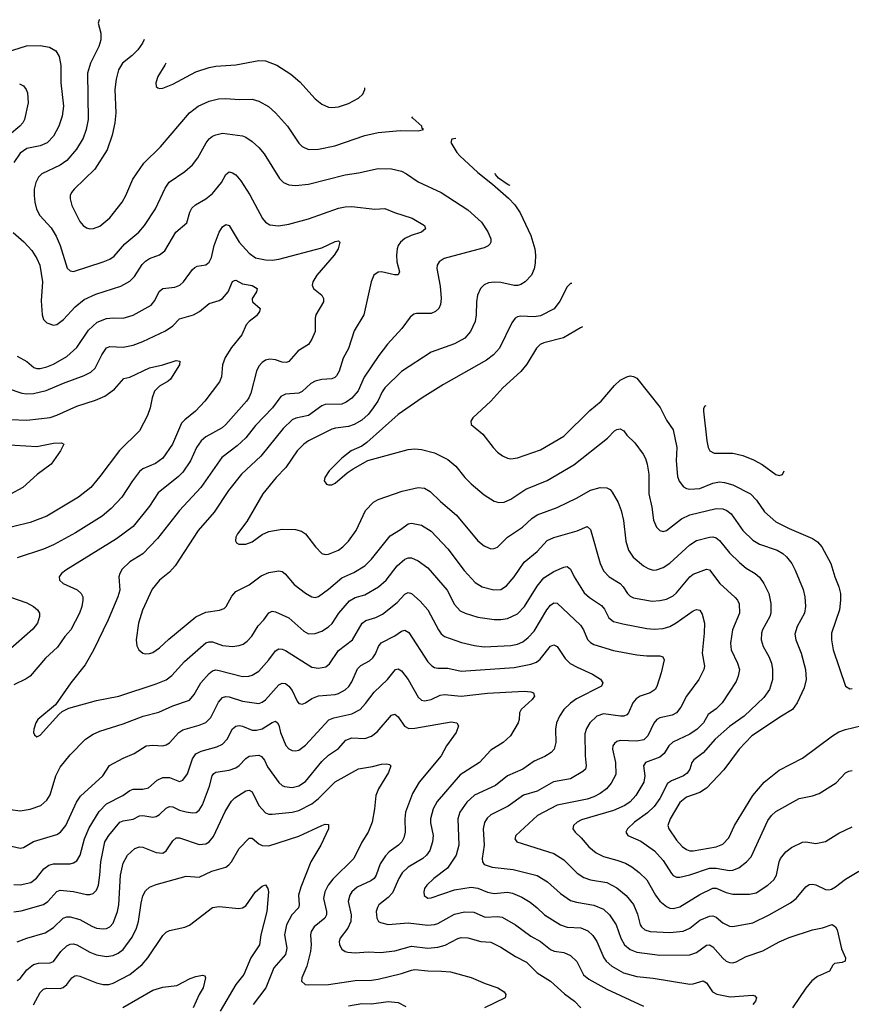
# Model space of a CAD drawing. Header units: inches. Extents: x 501419 to 657765, y 482282 to 547532.
# Tile 105 of 225: x 580406 to 585425, y 541591 to 547532. Entities that reach past the tile are written whole.
import ezdxf

# ---------------------------------------------------------------- set-up
doc = ezdxf.new("R2010")
doc.units = ezdxf.units.IN
doc.header["$MEASUREMENT"] = 0
doc.layers.add('A5584', color=7, linetype='Continuous')

msp = doc.modelspace()

# ---------------------------------------------------------------- linework, layer by layer
at = {"layer": 'A5584', "color": 6}
for points, elevation in [([(580888.1, 547531.8), (580886.4, 547530), (580878.8, 547510), (580896.3, 547450), (580896.5, 547410), (580883, 547370), (580832.6, 547270), (580815.7, 547210), (580819, 546930), (580807.9, 546870), (580790, 546817.7), (580749.9, 546750.1), (580690, 546681.6), (580650, 546653.6), (580538.9, 546601.1), (580519.2, 546580.8), (580503.5, 546550), (580494.3, 546510), (580493.3, 546470), (580497.1, 546430), (580507.6, 546387.6), (580528, 546350), (580595.2, 546275.2), (580625.9, 546225.9), (580649.5, 546169.5), (580692.4, 546032.4), (580710, 546015.4), (580730, 546011.9), (580910.1, 546070.1), (580950, 546086.8), (580975.3, 546104.7), (581040.5, 546179.5), (581125.4, 546250), (581158.5, 546290), (581225, 546390), (581285, 546515), (581309, 546551), (581403.3, 546616.7), (581450, 546656.9), (581481.8, 546698.2), (581531.8, 546788.2), (581550, 546812.4), (581570, 546828.8), (581590, 546837.9), (581630, 546846.1), (581750, 546830.8), (581770, 546823.5), (581810, 546796.3), (581850, 546759.9), (581881.5, 546721.5), (581974, 546574), (581997.6, 546550), (582030, 546534.6), (582071.5, 546531.5), (582150, 546540.2), (582370, 546595.4), (582450, 546607.4), (582570, 546633.6), (582650, 546632.5), (582710, 546617.4), (582741.2, 546601.3), (582810, 546553.2), (582949.1, 546489.1), (583110, 546384.2), (583192.2, 546310), (583231.4, 546251.4), (583248.6, 546210), (583249, 546190), (583242.6, 546177.4), (583233.4, 546166.6), (583210, 546154.5), (582990, 546097.7), (582968, 546090), (582937.7, 546070), (582926.1, 546050), (582924.3, 546030), (582943.1, 545923.1), (582950.3, 545849.7), (582946.6, 545813.4), (582935.8, 545790), (582915.1, 545770), (582890, 545759.2), (582801, 545759), (582785.1, 545754.9), (582762.3, 545737.7), (582712.3, 545667.7), (582626.5, 545573.5), (582573.8, 545506.2), (582484.9, 545375.1), (582448.4, 545291.6), (582410, 545248.4), (582376.6, 545223.4), (582350, 545212.8), (582249.7, 545210.3), (582230, 545201.9), (582150, 545144), (582072.2, 545127.8), (582050, 545116.6), (581995.8, 545064.2), (581862.2, 544897.8), (581744.4, 544790), (581665.4, 544690), (581580.5, 544559.5), (581483.3, 544450), (581343.8, 544236.2), (581310, 544198.9), (581250, 544149.4), (581205.4, 544094.6), (581148.1, 543968.1), (581123.4, 543890), (581109.8, 543789.8), (581114, 543754), (581124.8, 543730), (581149.4, 543710), (581166.3, 543706.3), (581190, 543706.8), (581210, 543713.9), (581250, 543741.5), (581305.4, 543794.6), (581470, 543928.1), (581530, 543957.1), (581611.7, 543968.3), (581640.7, 543979.3), (581652.7, 543990), (581686, 544054), (581710, 544080.9), (581790, 544120.8), (581864, 544176), (581910, 544196.7), (581970, 544206), (581990, 544201.2), (582007.9, 544187.9), (582062.8, 544122.8), (582130, 544071.7), (582170, 544048.5), (582190, 544045.2), (582210, 544051.9), (582270, 544094.9), (582350, 544164.4), (582423.3, 544196.7), (582490, 544237), (582530, 544276.3), (582642.6, 544417.4), (582704.5, 544455.5), (582750, 544490), (582770, 544494.7), (582830, 544481), (582890, 544445.1), (582990, 544338.4), (583087.7, 544207.7), (583154.8, 544134.8), (583196.2, 544110), (583267.8, 544092.2), (583310, 544094.3), (583344.2, 544115.8), (583390, 544169.8), (583450, 544258.5), (583530, 544323.6), (583590, 544388.6), (583630, 544407.6), (583770, 544447.4), (583830, 544473.5), (583850, 544455.1), (583908.7, 544250), (583930, 544205.5), (583962.9, 544170), (584030, 544129.8), (584048.5, 544110), (584073.8, 544070), (584090, 544054.2), (584110, 544043.9), (584223.9, 544023.9), (584270, 544026.9), (584310, 544036.2), (584350, 544056.2), (584370, 544072.5), (584449.6, 544170.4), (584470, 544186.6), (584550, 544216.8), (584570, 544212.6), (584630.5, 544130), (584724.5, 544044.5), (584737.4, 544030), (584747.6, 544007.6), (584749.1, 543950), (584708.2, 543850), (584695.8, 543770), (584699.1, 543730), (584737.3, 543650), (584749.2, 543610), (584742.8, 543570), (584730, 543538.7), (584644.7, 543410), (584610, 543374), (584560.2, 543339.8), (584532.6, 543290), (584494, 543250), (584450, 543221.5), (584347, 543173), (584323.9, 543150), (584295.3, 543104.7), (584270, 543081.7), (584182, 543050), (584170.5, 543030), (584178.5, 542970), (584171.8, 542930), (584123.6, 542850), (584090, 542811.8), (584057.2, 542790), (583990, 542759.8), (583796.2, 542703.8), (583769.7, 542690), (583747.9, 542670), (583744, 542650), (583757.4, 542630), (583794.8, 542594.8), (583841.2, 542541.2), (583884.6, 542504.6), (583930, 542482.5), (584010, 542461), (584061.6, 542441.6), (584099.7, 542419.7), (584145.3, 542385.3), (584190, 542342.1), (584242.4, 542250), (584270, 542212.2), (584310, 542180.4), (584330, 542171), (584350, 542168.7), (584390, 542178.4), (584510, 542252.9), (584590, 542292.2), (584610, 542292.1), (584670, 542266), (584710, 542255.3), (584810, 542255.9), (584850, 542262.9), (584920.6, 542310), (584957.5, 542342.6), (584972.9, 542370), (584989, 542450), (584997.5, 542470), (585030, 542510.3), (585063.7, 542536.2), (585130, 542569.1), (585150, 542570.8), (585210, 542561.6), (585270, 542573.6), (585350, 542622.7), (585430, 542661.8)], 4700), ([(580249, 547311), (580446.3, 547373.7), (580530, 547377), (580585.6, 547365.6), (580623.6, 547343.6), (580644.5, 547310), (580654.5, 547254.5), (580654.6, 547150), (580670.2, 547010), (580662.6, 546950), (580642.1, 546890), (580610.5, 546829.5), (580571.2, 546788.8), (580529, 546771), (580450, 546754.2), (580410, 546726.3), (580370.1, 546669.9)], 4600), ([(581156.8, 547412.3), (581146.6, 547390), (581119.1, 547350), (581085, 547315), (581025.9, 547270), (581002.8, 547230), (580988.1, 547171.9), (580979.6, 547110), (580985.9, 546970), (580981.2, 546910), (580965, 546835), (580934.4, 546745.6), (580858.9, 546630), (580734.7, 546510), (580718.8, 546490), (580710.9, 546470), (580709.8, 546450), (580720.9, 546410), (580770, 546313.5), (580790, 546289.7), (580810, 546276.2), (580830, 546270.7), (580851.7, 546271.7), (580890, 546286.9), (580950, 546336.4), (581023.9, 546430), (581046.6, 546470), (581089.9, 546570), (581154.7, 546665.3), (581256.2, 546763.8), (581430.5, 546969.5), (581483.9, 547010), (581550, 547040.2), (581606.6, 547053.4), (581650, 547055.7), (581730, 547050.2), (581810, 547052.6), (581850, 547040.2), (581907.1, 547007.1), (581950.2, 546970.2), (582022.8, 546890), (582090, 546786.7), (582110, 546766), (582150, 546747.6), (582209.6, 546749.6), (582308.4, 546771.6), (582490, 546832), (582570, 546851.8), (582703.2, 546863.2), (582810, 546861.3), (582842.4, 546870), (582835.6, 546875.6), (582832.4, 546890), (582778.2, 546938.2), (582772.6, 546945.2)], 4800), ([(581288.4, 547269), (581283, 547257), (581239.9, 547190), (581227, 547150), (581229.3, 547129.3), (581240.1, 547120.1), (581250, 547115.8), (581270, 547119), (581330, 547143.6), (581470, 547217.2), (581550, 547243), (581590, 547250.6), (581710, 547259.7), (581850, 547285.3), (581890, 547283.9), (581957.3, 547257.3), (582042.5, 547202.5), (582096.3, 547156.3), (582190, 547055.1), (582230, 547022.1), (582270, 547004.5), (582290, 547001.9), (582330, 547006.7), (582390, 547026.6), (582450, 547057.7), (582477.5, 547082.5), (582489.1, 547110.9), (582489.7, 547121.1)], 4900), ([(580405, 547145), (580430, 547132.3), (580446.2, 547110), (580453, 547090), (580456.7, 547030), (580435.4, 546930), (580425.3, 546910), (580407.7, 546890), (580343.7, 546836.3)], 4500), ([(583038.9, 546814.5), (583013.7, 546810), (583007.3, 546790), (583043.8, 546730), (583061.5, 546710), (583171.5, 546610), (583260.3, 546540.3), (583355.4, 546455.4), (583394.5, 546414.5), (583427, 546367), (583491, 546230), (583514.6, 546150), (583519.1, 546110), (583517.2, 546062.8), (583511, 546029), (583494.5, 545990), (583457.5, 545950), (583430, 545933), (583412.1, 545927.9), (583390, 545927.4), (583310, 545945.8), (583271.2, 545948.8), (583236.3, 545943.7), (583208.8, 545931.2), (583187.3, 545910), (583169.3, 545870), (583162.4, 545830), (583160.9, 545750), (583154.5, 545710), (583125.9, 545650), (583093.3, 545610), (583030, 545575.1), (582890, 545524.8), (582710, 545408.1), (582609.9, 545310), (582593.5, 545286.5), (582566.5, 545230), (582530, 545175.1), (582510, 545150), (582470, 545115.5), (582424.6, 545090), (582390, 545077.1), (582312.2, 545067.8), (582290, 545061.2), (582150, 544991.5), (582121.2, 544970), (582081.6, 544930), (582011.5, 544830), (581954.6, 544770), (581874.1, 544670), (581776.1, 544503.9), (581720.7, 544430), (581711.1, 544410), (581707.6, 544387.6), (581714.4, 544374.4), (581727.7, 544367.7), (581770, 544367.8), (581810, 544381.5), (581870, 544426.3), (581910, 544443), (581990, 544457.8), (582070, 544455.5), (582106.2, 544446.2), (582130, 544430.1), (582190.8, 544350), (582230, 544311.5), (582250, 544304.7), (582270, 544305.9), (582330, 544331.8), (582355.6, 544350), (582390, 544384.2), (582437.3, 544450), (582492.7, 544570), (582540.4, 544619.6), (582570, 544636.9), (582713.5, 544686.5), (582810, 544710), (582850, 544704.7), (582884.2, 544684.3), (582945.3, 544625.3), (583042.8, 544542.8), (583170, 544386.4), (583210, 544356.3), (583250, 544339.8), (583270, 544340.5), (583290, 544349.8), (583350, 544410.3), (583440.8, 544470), (583497.3, 544522.7), (583530, 544544.6), (583650, 544588.6), (583770, 544647.4), (583850, 544692.9), (583910, 544709.3), (583950, 544706.8), (583970, 544696.7), (583981.8, 544681.8), (584017.7, 544617.7), (584035.1, 544570), (584049.6, 544509.6), (584064.8, 544384.8), (584080, 544330), (584108.8, 544288.8), (584170, 544237), (584199.4, 544219.4), (584230, 544211.2), (584250, 544211.6), (584290, 544225.3), (584330, 544252), (584450, 544362.6), (584490, 544388.4), (584570, 544408.6), (584590, 544411), (584610, 544405.7), (584630, 544389.6), (584690, 544313.8), (584750, 544256.3), (584790, 544222.5), (584843.9, 544190), (584870, 544168.7), (584897.8, 544130), (584926.8, 544070), (584938.4, 544010), (584938.8, 543950), (584932.4, 543930), (584889.3, 543850), (584883, 543830), (584880.8, 543790), (584892.1, 543750), (584926.6, 543690), (584943.8, 543650), (584949.6, 543610), (584949.8, 543550), (584931.3, 543490), (584897.6, 543442.4), (584779.1, 543330), (584690, 543266.4), (584603.1, 543190), (584530, 543108.9), (584475.1, 543064.9), (584463.1, 543050), (584449.6, 543010), (584434.4, 542985.6), (584413, 542970), (584340.6, 542939.4), (584316.1, 542923.9), (584270, 542831.8), (584235.7, 542784.3), (584194.3, 542745.7), (584115.4, 542690), (584073.2, 542650), (584063.8, 542630), (584076, 542610), (584154.9, 542574.9), (584237.2, 542517.2), (584290, 542457.7), (584340, 542380), (584350, 542368.8), (584370, 542358.5), (584390, 542357), (584451.3, 542371.3), (584570, 542411.3), (584610, 542411.5), (584690, 542398.2), (584710, 542400.1), (584745.4, 542414.6), (584793.3, 542450), (584820, 542480), (584921.2, 542698.8), (584944.1, 542730), (584970, 542754.6), (585110, 542832.2), (585190, 542848.4), (585230, 542863.6), (585332.5, 542927.5), (585390, 542987.3), (585410, 542997), (585430, 543000.8)], 4800), ([(580367.1, 546247.1), (580431.8, 546191.8), (580478.5, 546138.5), (580510, 546091.4), (580527.1, 546050), (580544.2, 545950), (580536.2, 545836.2), (580542.4, 545750), (580550, 545722), (580570, 545702.1), (580610, 545688.6), (580630, 545693.2), (580670, 545722.6), (580740.7, 545799.3), (580795.6, 545844.4), (580865.2, 545874.8), (581015.7, 545924.3), (581070, 545953.1), (581098.7, 545981.3), (581145.8, 546054.2), (581165.1, 546074.9), (581190, 546090), (581250, 546113.9), (581282.7, 546137.3), (581348.9, 546250), (581414.3, 546305.7), (581432, 546370), (581445.3, 546394.7), (581466.3, 546413.7), (581530, 546451.3), (581570, 546483.4), (581624.1, 546550), (581650, 546598.5), (581670, 546613.2), (581690, 546607.6), (581710, 546594.8), (581740, 546560), (581794.6, 546474.6), (581872.3, 546332.3), (581890, 546309.4), (581914.9, 546294.9), (581968.7, 546288.7), (582030, 546297.3), (582149.9, 546330), (582330, 546395.3), (582370, 546403.3), (582410, 546404.3), (582550, 546388.4), (582610, 546392.7), (582667.7, 546367.7), (582775, 546335), (582848.4, 546290), (582854.5, 546270), (582831.1, 546250), (582769.1, 546230), (582730, 546211.3), (582704.4, 546190), (582690.9, 546170), (582684.1, 546150), (582679.9, 546110), (582682.8, 546070), (582699, 546010), (582690, 545991.8), (582668.6, 545991.4), (582590, 546009.7), (582570, 546009.2), (582544.1, 545990), (582526.8, 545950), (582483.1, 545750), (582424.9, 545655.1), (582390, 545547.8), (582358.3, 545490), (582334.1, 545410), (582318.1, 545381.9), (582308, 545372), (582290, 545364.2), (582230, 545360.5), (582188.4, 545351.6), (582162.7, 545337.3), (582111.1, 545288.9), (582090, 545277.9), (582010, 545273.1), (581982.4, 545257.6), (581931, 545189), (581830, 545083.9), (581771.1, 545008.9), (581719.2, 544960.8), (581625.2, 544890), (581498.4, 544710), (581370, 544571), (581238.5, 544401.5), (581150, 544308.3), (581070, 544260), (581023.6, 544216.4), (581009.7, 544190.3), (581005, 544170), (581009.6, 544090), (580999.2, 544050), (580940.7, 543910), (580852.4, 543727.6), (580800.3, 543639.7), (580714.5, 543530), (580622.1, 543397.9), (580515.1, 543310), (580503.4, 543290), (580491.7, 543251.7), (580490.2, 543230), (580496.1, 543216.1), (580510, 543204.6), (580530, 543213.7), (580641.4, 543338.6), (580663, 543357), (580702.2, 543377.8), (580870, 543424.5), (581003.6, 543450), (581230, 543525.1), (581290.6, 543549.4), (581325.2, 543574.8), (581400.1, 543659.9), (581530, 543771), (581550, 543777.9), (581570, 543777.7), (581630, 543755.9), (581690, 543748.9), (581730, 543754.9), (581755.7, 543764.3), (581779, 543781), (581807.9, 543812.1), (581845.3, 543874.7), (581879.2, 543910), (581910, 543952.8), (581930, 543962.7), (581950, 543959.6), (582030, 543921.6), (582121.2, 543841.2), (582150, 543825.5), (582190, 543827.4), (582230, 543842.2), (582270, 543868.5), (582291.3, 543888.7), (582332.1, 543950), (582395.5, 544024.5), (582430, 544044.6), (582490, 544060.6), (582571.6, 544110), (582617.3, 544150), (582684.5, 544235.5), (582730, 544277.1), (582750, 544284.7), (582770, 544284.1), (582810, 544266.2), (582870, 544224.5), (582986.1, 544090), (583030, 544003.9), (583065.1, 543965.1), (583094.1, 543950), (583170, 543926.6), (583270, 543913.5), (583310, 543912.9), (583350, 543919), (583410, 543946.3), (583451.9, 543990), (583530, 544113.2), (583570, 544163.7), (583630, 544201.8), (583690, 544229.3), (583710, 544232.2), (583730, 544216.5), (583752.1, 544170), (583813.3, 544073.3), (583845.1, 544045.1), (583917.3, 543997.3), (583934.8, 543974.8), (583961.7, 543921.7), (583990, 543900.8), (584045.6, 543885.6), (584190, 543858.7), (584235, 543855), (584290, 543858.3), (584330, 543871.2), (584368.2, 543891.8), (584470, 543965), (584490, 543973.3), (584510, 543968), (584525.4, 543945.4), (584539.3, 543890), (584537.6, 543830), (584524.9, 543710), (584539.6, 543630), (584534.9, 543610), (584505.5, 543550), (584430.6, 543449.4), (584396.8, 543383.2), (584370.4, 543349.6), (584344.6, 543335.4), (584270, 543320.1), (584250.6, 543309.4), (584233.8, 543286.2), (584197.8, 543210), (584173.2, 543186.8), (584130, 543178.9), (584030, 543182.8), (584010, 543176.9), (583994.8, 543165.2), (583986.2, 543150), (583984.2, 543130), (584001.3, 543050), (584003, 542977), (583975.2, 542924.8), (583948.3, 542891.7), (583910, 542863.4), (583870, 542842.5), (583830, 542829.4), (583650, 542792.4), (583530.3, 542730), (583399.8, 542610), (583394.5, 542590), (583406.6, 542570), (583630, 542500.8), (583690, 542463.1), (583770, 542381.6), (583810, 542355.1), (583850, 542341.5), (583950, 542324.8), (584010, 542294.2), (584067.1, 542247.1), (584110, 542193), (584134.5, 542134.5), (584149.9, 542070), (584157.7, 542057.7), (584179.4, 542039.4), (584210, 542029.2), (584330, 542024.5), (584410, 542032.8), (584450, 542049.4), (584510, 542099.2), (584570, 542122.5), (584590, 542125.4), (584610, 542117), (584650, 542083.1), (584690, 542062), (584710, 542060), (584830, 542082.3), (584930, 542131.3), (585057.6, 542202.4), (585092.1, 542230), (585150, 542298.8), (585170, 542312.6), (585190, 542316.3), (585210, 542311.7), (585270, 542282.9), (585290, 542281.6), (585306.1, 542286.1), (585330, 542298.7), (585390, 542345.3), (585470, 542394.5)], 4600), ([(583365.2, 546531.2), (583354.8, 546534.8), (583295.7, 546575.7), (583277.8, 546597.8), (583274.9, 546603.2)], 4800), ([(580390, 545500.8), (580448.6, 545468.6), (580492.3, 545432.3), (580510, 545426.8), (580530, 545427.2), (580570, 545437), (580610, 545453.5), (580690, 545498.5), (580750, 545554.2), (580820.9, 545659.1), (580874, 545706), (580930, 545727.8), (580970, 545732.8), (581030, 545729.8), (581090, 545748.5), (581199.2, 545810), (581222.1, 545837.9), (581248.5, 545891.5), (581270, 545909.8), (581342.2, 545917.8), (581372.2, 545930), (581394.9, 545950), (581450, 546025.4), (581463.1, 546036.9), (581476.4, 546043.6), (581530, 546052.9), (581550, 546069.3), (581563.9, 546096.1), (581580.7, 546170), (581610.1, 546249.9), (581630, 546281.5), (581650, 546295.8), (581670, 546289), (581731.3, 546190), (581790, 546122.5), (581830, 546095.4), (581890, 546081.8), (581930, 546080), (581970, 546086.6), (582230, 546155.3), (582310, 546193.5), (582330, 546197.1), (582338.5, 546190), (582328.3, 546150), (582304.3, 546110), (582199.1, 545990), (582174.4, 545950), (582170.7, 545930), (582179.3, 545910), (582228.6, 545870), (582240.5, 545850), (582239.9, 545830), (582194.1, 545750), (582189.5, 545730), (582188.4, 545650), (582170, 545603.6), (582150, 545571), (582086.8, 545533.2), (582030.2, 545469.8), (582015.9, 545464.1), (581990, 545465.1), (581950, 545478.9), (581916.3, 545483.7), (581890, 545477.4), (581870, 545463.8), (581850, 545440.5), (581834.7, 545410), (581801.1, 545278.9), (581788.9, 545250), (581774.6, 545230), (581650, 545088.7), (581627.4, 545070), (581530, 545014.7), (581502, 544990), (581473.9, 544950), (581437.9, 544870), (581390, 544801.4), (581364.8, 544775.2), (581242.7, 544677.3), (581190, 544597.3), (581090, 544474.4), (580990, 544399.2), (580684.9, 544210), (580658.7, 544190), (580644.1, 544170), (580646.1, 544150), (580667.7, 544130), (580752.1, 544092.1), (580778.1, 544070), (580786.2, 544050), (580787.3, 544030), (580780.7, 543990), (580767.2, 543950), (580715.6, 543850), (580678.9, 543810), (580633.9, 543746.1), (580561.7, 543678.3), (580468.8, 543571.2), (580445.5, 543554.5), (580370, 543518)], 4500), ([(580330, 545308), (580418.9, 545278.9), (580450, 545274), (580490, 545275.6), (580566.3, 545293.8), (580670, 545338.5), (580795.7, 545384.3), (580834.5, 545405.5), (580861.6, 545430), (580901.6, 545510), (580930, 545550.9), (580950, 545560.8), (581030, 545555.2), (581090, 545567), (581149.9, 545590.1), (581285.2, 545654.8), (581330, 545684.2), (581370, 545727), (581454.3, 545750), (581490.5, 545770), (581550, 545819.6), (581610, 545837.4), (581630, 545849.8), (581663.7, 545890), (581690, 545951.6), (581702.5, 545957.5), (581710, 545959.4), (581750, 545938.6), (581810, 545927.6), (581839.2, 545910), (581836.2, 545890), (581808.9, 545850), (581810, 545841.6), (581812.1, 545830), (581857.9, 545790), (581853.2, 545770), (581835.1, 545744.9), (581791.2, 545710), (581773.8, 545690), (581747.2, 545630), (581685.3, 545554.7), (581645.7, 545494.3), (581629.4, 545450), (581624.2, 545375.8), (581612.7, 545347.3), (581523.5, 545230), (581466.8, 545170), (581402.2, 545117.8), (581383.5, 545096.5), (581329.1, 544970), (581270, 544886.3), (581225.6, 544854.4), (581150, 544820.8), (581130, 544806.5), (581086.1, 544750), (581022.7, 544650), (580957.4, 544582.6), (580903.4, 544536.6), (580743.9, 544436.1), (580610, 544363.2), (580550, 544337.9), (580390, 544284.5)], 4400), ([(583737.5, 545940), (583730, 545940.1), (583710, 545919.5), (583666.3, 545833.7), (583632, 545788), (583550, 545745.3), (583510, 545738.6), (583430, 545742.7), (583410, 545738.6), (583396.2, 545730), (583376.6, 545703.4), (583302.4, 545550), (583265, 545510), (583223.3, 545476.7), (582963.3, 545330), (582834.3, 545250), (582690, 545148.9), (582500.3, 544979.7), (582470, 544958.9), (582406.6, 544930), (582350, 544886), (582274.4, 544810), (582247.5, 544770), (582243.9, 544750), (582258, 544730), (582270, 544725), (582290, 544726), (582310, 544735.3), (582382.6, 544797.4), (582418.3, 544821.7), (582507.5, 544872.5), (582750, 544937.9), (582790, 544942), (582830, 544939.3), (582910, 544918.9), (582990, 544877.2), (583038.5, 544838.5), (583093, 544770), (583130, 544732.1), (583210, 544665.3), (583270, 544625.6), (583298.4, 544618.4), (583330, 544621.2), (583370, 544639.2), (583460.6, 544699.4), (583590, 544752), (583750, 544844.9), (583954.3, 545005.7), (583996.7, 545050), (584010, 545059.5), (584030, 545062.2), (584051.1, 545051.1), (584070, 545024.3), (584118, 544978), (584168.9, 544910), (584183.3, 544883.3), (584193.2, 544850), (584202.2, 544790), (584201.9, 544670), (584220.8, 544590), (584231.6, 544511.5), (584248.3, 544470), (584269, 544449), (584290, 544443.8), (584310, 544449.3), (584399.3, 544520.7), (584450, 544544.6), (584610, 544581.5), (584650, 544580.3), (584673.8, 544570), (584699.1, 544550), (584770.2, 544450), (584830, 544390.4), (584870, 544366.5), (584976.5, 544330), (585011.3, 544310), (585034.1, 544290), (585065.4, 544250), (585085.5, 544210), (585133.7, 544093.7), (585145.3, 544050), (585149.1, 543990), (585141.6, 543950), (585097.2, 543870), (585084.3, 543824.3), (585089.6, 543790), (585121.3, 543710), (585147.8, 543610), (585151.7, 543550), (585139.6, 543500.4), (585098.1, 543410), (585070.9, 543369.1), (585004.5, 543330), (584825.4, 543210), (584747.8, 543130), (584654.9, 543005.1), (584550, 542893.8), (584510, 542869.6), (584430, 542839.6), (584390, 542808.4), (584332.6, 542710), (584318.5, 542670), (584322.7, 542650), (584370, 542580.1), (584403.3, 542543.3), (584430, 542523.9), (584450, 542516.9), (584470, 542516.3), (584610, 542540.2), (584650, 542556.5), (584685.8, 542594.2), (584718.9, 542670), (584830.5, 542850), (584898.9, 542930), (584990, 543003.6), (585130, 543076.6), (585310.3, 543210), (585350, 543234.3), (585390, 543249.6), (585490, 543272.6)], 4900), ([(583802.3, 545677.7), (583790, 545673.3), (583687.9, 545612.1), (583570, 545582.8), (583548.1, 545571.9), (583525.1, 545550), (583466, 545454), (583430.5, 545409.5), (583321.4, 545310), (583249.7, 545230), (583141.5, 545130), (583128.1, 545110), (583130.1, 545090), (583201.5, 545030), (583263.4, 544950), (583290, 544922.4), (583320.5, 544900.5), (583350, 544886.4), (583370, 544882.9), (583410, 544887.9), (583550, 544936.8), (583690, 545019), (583846.7, 545173.3), (583915.1, 545230), (583995.9, 545324.1), (584030, 545356), (584070, 545377.5), (584090, 545382.5), (584110, 545379.3), (584130, 545368.8), (584272, 545192), (584310, 545116.1), (584350, 545056.2), (584372.5, 544950), (584368.2, 544870), (584375.1, 544775.1), (584386.6, 544746.6), (584413.1, 544713.1), (584430, 544703.2), (584450, 544699.9), (584510, 544702.4), (584590, 544734.6), (584630, 544743.8), (584660.1, 544740.1), (584710, 544724.8), (584816.4, 544670), (584852.5, 544632.4), (584901.5, 544561.5), (584970, 544502.6), (585050, 544460.7), (585190, 544401.8), (585220.3, 544380.3), (585247.1, 544350), (585302, 544250), (585325.8, 544170), (585349.8, 544109.8), (585359.2, 544070), (585360, 544030), (585352.7, 543970), (585305.5, 543830), (585305.4, 543790), (585316.3, 543730), (585390, 543509.5), (585414.9, 543494.9), (585430, 543495.4)], 5000), ([(580350, 545119.5), (580450, 545115.1), (580590, 545132.1), (580630, 545145.4), (580750, 545199.9), (580863.3, 545236.7), (580920, 545260), (580978.2, 545301.8), (581034.1, 545365.9), (581070, 545374.5), (581190, 545430.5), (581270.8, 545449.2), (581350, 545474.9), (581371.9, 545471.9), (581370.4, 545450), (581316.6, 545363.4), (581301.6, 545350), (581250, 545320.2), (581220.5, 545290), (581204.7, 545250), (581192.6, 545190), (581177.4, 545142.6), (581128.2, 545050), (581007.7, 544932.3), (580890, 544774.6), (580835.5, 544710), (580761.5, 544650), (580570, 544535.7), (580470, 544497.2), (580269.6, 544450.4)], 4300), ([(584546.7, 545201.9), (584541.1, 545198.9), (584533.5, 545186.5), (584532.8, 545170), (584552, 544990), (584560.3, 544950), (584571, 544930), (584597.1, 544917.1), (584710, 544916.9), (584770, 544902.5), (584835.5, 544875.5), (584887.6, 544847.6), (584970, 544787.1), (584990, 544781.5), (585010, 544788.4), (585019.4, 544809.1)], 5100), ([(580310, 544967.9), (580510, 544956.3), (580610, 544977.2), (580658.9, 544978.9), (580673.3, 544970), (580653.4, 544930), (580595.5, 544850), (580511.9, 544788.1), (580424.3, 544710), (580350.4, 544669.6)], 4200), ([(580350, 544047.2), (580450, 544013.9), (580490, 543991.1), (580513.6, 543970), (580524.7, 543950), (580526.3, 543930), (580513.3, 543890), (580485.9, 543854.1), (580282.2, 543677.8)], 4400), ([(580350, 542765.4), (580410, 542757.1), (580470, 542768), (580533.7, 542790), (580570, 542822.8), (580590, 542855), (580624.6, 542970), (580650, 543020.9), (580710, 543096.2), (580803, 543190), (580850, 543221.2), (580890, 543239.6), (581030, 543283.7), (581150.9, 543329.1), (581246.6, 543353.4), (581330, 543391.6), (581430, 543425.2), (581460, 543460), (581498.4, 543530), (581550, 543586.4), (581570, 543601.8), (581590, 543607.9), (581610, 543605), (581750, 543569.4), (581789.4, 543570.6), (581810, 543576.2), (581850, 543601.6), (581910.4, 543669.6), (581950, 543723.9), (581970, 543735.2), (581990, 543734.4), (582010, 543726), (582170, 543624.6), (582210, 543619.1), (582254, 543626), (582275.8, 543644.2), (582330, 543725.1), (582414.3, 543790), (582473.5, 543890), (582494.4, 543905.6), (582555.9, 543924.1), (582596.3, 543943.7), (582685.1, 544014.9), (582730, 544065.3), (582750, 544075), (582770, 544070.3), (582822.6, 544022.6), (582870, 543971.1), (582933, 543850), (582950, 543825.7), (582969.2, 543809.3), (583073.1, 543773.1), (583150, 543754.9), (583210, 543746.8), (583370, 543755.7), (583410, 543763.8), (583441.9, 543778.1), (583475.1, 543804.9), (583510, 543842.9), (583587.9, 543970), (583610, 543998.3), (583630, 544012.8), (583650, 544011.2), (583790, 543878.3), (583807.8, 543850), (583832.6, 543792.6), (583850, 543774.4), (583870, 543762), (583990, 543725.6), (584130, 543700.1), (584190, 543693.3), (584270, 543692.3), (584287.7, 543687.7), (584296.2, 543670), (584277.5, 543590), (584251.7, 543508.3), (584240.7, 543490), (584210, 543470.9), (584150, 543449.6), (584126.2, 543433.8), (584106.2, 543410), (584080, 543350), (584070, 543336.5), (584051.6, 543328.4), (584031.3, 543328.7), (583930, 543343.7), (583890, 543328.9), (583847.3, 543290), (583825.9, 543254.1), (583817.3, 543222.7), (583818.2, 543090), (583825.7, 543030), (583820.4, 543010), (583805.5, 542994.5), (583730, 542950.4), (583627.6, 542932.4), (583530, 542877.2), (583447.3, 542852.7), (583353.6, 542786.4), (583250, 542733.5), (583226.7, 542713.3), (583211.4, 542688.6), (583202.5, 542650), (583209.3, 542550), (583197.3, 542470), (583199.2, 542450), (583210, 542433.7), (583257.7, 542417.7), (583383.9, 542403.9), (583528.3, 542368.3), (583591.4, 542330), (583670, 542258.3), (583730, 542217.2), (583766, 542206), (583870, 542187.9), (583930, 542165.1), (583965.7, 542130), (584004.9, 542070), (584034.4, 541990), (584056.6, 541950), (584090, 541920.9), (584130, 541904.7), (584270, 541886.7), (584450, 541888.2), (584490, 541902.9), (584550, 541948), (584570, 541949.6), (584590, 541938.1), (584648.7, 541868.7), (584670, 541850.9), (584690, 541842), (584710, 541840.5), (584730, 541846.6), (584790, 541878.6), (584890, 541912.6), (584990, 541966.7), (585050, 541993.4), (585190, 542040.9), (585250, 542052.4), (585310, 542071.5), (585330, 542058.3), (585339.1, 542039.1), (585365.8, 541925.8), (585390.4, 541870), (585388.4, 541851.6), (585370, 541843.2), (585323.4, 541836.6), (585313.3, 541826.7), (585293.2, 541790), (585220.9, 541759.1), (585187, 541733), (585151.3, 541688.7), (585069.6, 541570)], 4500), ([(580330, 542550.8), (580410, 542533.1), (580430, 542536.5), (580490, 542573.1), (580630, 542614.6), (580652.7, 542630), (580683.7, 542670), (580749.5, 542810.5), (580772.7, 542847.3), (580908.2, 542970), (580948.9, 543031.1), (581030, 543075.4), (581096.7, 543103.3), (581170, 543149.4), (581210, 543153.8), (581269.8, 543150.2), (581290, 543156), (581310.7, 543169.3), (581366.6, 543230), (581390, 543246), (581490, 543275.4), (581528.6, 543291.4), (581559.2, 543320.8), (581605.6, 543414.4), (581630, 543441.7), (581650, 543447.7), (581670, 543446.2), (581750, 543419.8), (581850, 543406.1), (581870, 543413), (581890, 543428), (581970, 543518.5), (581990, 543528.5), (582010, 543526.2), (582030, 543509.8), (582050, 543483.9), (582080.1, 543420.1), (582090, 543406.5), (582102.8, 543402.8), (582110, 543401.5), (582130, 543409.6), (582170, 543435), (582210, 543451.8), (582310, 543459.4), (582330, 543465.2), (582370, 543488.1), (582392, 543508), (582410, 543536.6), (582444.2, 543615.8), (582464.3, 543635.7), (582516.2, 543663.8), (582538.1, 543681.9), (582554, 543706), (582571.8, 543750), (582588.2, 543771.8), (582670, 543814.9), (582710, 543841.7), (582730, 543847.6), (582755, 543835), (582870, 543657), (582892.7, 543632.7), (582910, 543623.2), (582930, 543619.4), (582990, 543618.8), (583070, 543601.7), (583390, 543622.1), (583490, 543642.1), (583524.1, 543655.9), (583547.2, 543672.8), (583610, 543751.7), (583630, 543759.4), (583650, 543749.8), (583697.9, 543677.9), (583728, 543648), (583770, 543624), (583863.3, 543583.3), (583911.6, 543551.6), (583924.7, 543530), (583916.6, 543510), (583766.8, 543433.2), (583730, 543408), (583690.7, 543369.3), (583663.4, 543330), (583645.7, 543290), (583640, 543250), (583641.7, 543170), (583630.8, 543130), (583614.2, 543110), (583574.5, 543085.5), (583510, 543057.6), (583442.1, 543010), (583350.1, 542970), (583278.2, 542910), (583150, 542853.4), (583103.7, 542810), (583061.9, 542750), (583050, 542710), (583056.8, 542550), (583040.4, 542490), (582987.2, 542412.8), (582905.6, 542350), (582862.8, 542310), (582849.7, 542289.7), (582845, 542270), (582847.5, 542247.5), (582870, 542230.5), (582890, 542232.8), (583030, 542280.5), (583130, 542298.4), (583170, 542292.3), (583230, 542267.2), (583270, 542258.4), (583350, 542266.4), (583380.7, 542260.7), (583436.4, 542236.4), (583486.1, 542206.1), (583530, 542173.3), (583572.9, 542130), (583670.5, 542070.5), (583710, 542057), (583791.9, 542051.9), (583834.3, 542034.3), (583865.1, 542005.1), (583889.3, 541970), (583931.4, 541871.4), (583945.7, 541850), (583980.4, 541820.4), (584050, 541781), (584130, 541758.3), (584230, 541747.6), (584450, 541712.7), (584470, 541713.3), (584530, 541732), (584550, 541720.4), (584586.8, 541666.8), (584612.3, 541652.3), (584694.7, 541634.7), (584830, 541646), (584841.8, 541641.8), (584852.6, 541630), (584846.1, 541610), (584831.2, 541590)], 4400), ([(580370, 542313.9), (580410, 542312.4), (580473.6, 542326.4), (580508.5, 542351.5), (580552.3, 542407.6), (580581.6, 542430), (580610, 542437.3), (580710, 542439), (580730, 542444.2), (580750, 542457.1), (580772, 542490), (580798, 542590), (580824.5, 542655.5), (580886.3, 542753.7), (580930, 542800.8), (581029.2, 542850.8), (581070, 542879.7), (581090, 542888.4), (581150, 542888.7), (581183.1, 542896.9), (581236.2, 542943.8), (581270, 542959.7), (581310, 542958.4), (581370, 542935.3), (581390, 542942.4), (581418.1, 542981.9), (581450, 543072.2), (581470, 543102.8), (581501.6, 543118.4), (581596.4, 543143.6), (581630, 543160.6), (581657.5, 543190), (581690, 543252.1), (581710, 543268.9), (581730, 543272.1), (581750, 543268.9), (581810, 543245.7), (581835.9, 543244.1), (581870, 543253), (581930, 543292), (581950, 543299.2), (581962.1, 543290), (581970, 543274.8), (581980.8, 543230), (582011.3, 543151.3), (582030, 543131.8), (582050, 543121.7), (582070, 543119.8), (582090, 543124.6), (582130, 543153.8), (582272.5, 543307.5), (582301, 543319), (582410, 543343.3), (582460.1, 543370), (582493.8, 543406.2), (582545.2, 543474.8), (582624.8, 543550), (582674, 543610), (582690, 543614.9), (582710, 543602.9), (582750.6, 543550), (582810, 543443), (582830, 543425.8), (582850, 543421.3), (582890, 543430.2), (582943.4, 543456.6), (582970, 543460.3), (583070, 543449.9), (583230, 543467.7), (583450, 543479.2), (583490, 543476.6), (583506.6, 543470), (583512.5, 543450), (583498.7, 543430), (583431.8, 543370), (583422.1, 543350), (583419.9, 543310), (583414.2, 543290), (583367.9, 543210), (583323.4, 543170), (583250, 543123.2), (583181.7, 543050), (583065, 542975), (582925, 542815), (582901.6, 542770), (582885.2, 542710), (582885.8, 542685.9), (582900.9, 542610), (582897.8, 542570), (582881.1, 542518.9), (582860.8, 542490), (582838.4, 542470), (582750, 542417.4), (582715.3, 542384.7), (582694.5, 542350), (582656.7, 542263.3), (582630, 542234.5), (582573.9, 542190), (582565, 542175.1), (582558, 542150), (582561.6, 542110), (582571.2, 542091.2), (582583.3, 542083.3), (582630, 542072.4), (582750, 542082.3), (582870, 542068.8), (582910, 542072.5), (582930, 542079.1), (583030, 542135.1), (583090, 542149.5), (583146.3, 542146.3), (583215.8, 542115.8), (583290, 542120), (583317.1, 542117.1), (583398.9, 542070), (583490, 542002.1), (583549.8, 541969.8), (583610, 541920.4), (583631.9, 541911.9), (583690, 541902.7), (583730, 541884.8), (583768.6, 541848.6), (583809.4, 541769.4), (583841.8, 541741.8), (583950, 541681), (584170, 541580)], 4300), ([(580370, 542148.7), (580414.2, 542154.2), (580550, 542193.2), (580575.9, 542210), (580630, 542271.9), (580650, 542280.1), (580730.6, 542270.6), (580810, 542253.8), (580830, 542253.6), (580850, 542259.5), (580870, 542278.5), (580880.8, 542310), (580890.5, 542369.5), (580895.2, 542450), (580920.4, 542570), (580944.7, 542610), (581010, 542689.2), (581030, 542697.3), (581090, 542707.5), (581130, 542727.2), (581150, 542729.9), (581210, 542719.9), (581230, 542724.1), (581250, 542735.8), (581290, 542774.5), (581310, 542784), (581330, 542782.3), (581370, 542763), (581410, 542751.4), (581450, 542745.9), (581471.3, 542748.7), (581490, 542761.8), (581510, 542793.9), (581552.6, 542907.4), (581567.8, 542970), (581577.1, 542982.9), (581590, 542991.9), (581670, 543003.9), (581710, 543018.1), (581730, 543031.6), (581770, 543074.7), (581790, 543088.3), (581850, 543093.7), (581866.3, 543086.3), (581883.1, 543063.1), (581902.5, 543022.5), (581970, 542928.9), (581990, 542910), (582004, 542904), (582050, 542898), (582090, 542909), (582130, 542935.7), (582230, 543055.8), (582270, 543093.8), (582330, 543133.7), (582375, 543185), (582410, 543198.4), (582490, 543195.3), (582530, 543207.9), (582564.4, 543235.6), (582650, 543334.5), (582670, 543341.8), (582690, 543325.2), (582728.3, 543268.3), (582755.2, 543255.2), (582790, 543255.9), (583010, 543294.6), (583044.2, 543290), (583053.7, 543270), (583040.1, 543230), (582981.1, 543150), (582948.9, 543090), (582817.8, 542930), (582777.5, 542862.5), (582734.2, 542750), (582730.2, 542710.2), (582733.3, 542630), (582724.4, 542595.6), (582711.3, 542570), (582693, 542550), (582635.4, 542510), (582613, 542487), (582582.3, 542437.7), (582557.3, 542370), (582545, 542350), (582524.3, 542335.7), (582442.6, 542297.4), (582411.1, 542270), (582398.1, 542250), (582388.8, 542210), (582406.3, 542130), (582404.2, 542090), (582385.8, 542050), (582340.9, 541990), (582333.7, 541970), (582336.1, 541950), (582350, 541923.3), (582369.8, 541909.8), (582385.7, 541905.7), (582430, 541902.1), (582510, 541907.5), (582583, 541903), (582670, 541913.6), (582770, 541940.8), (582870, 541930), (582930, 541934.4), (582973.5, 541946.5), (583050, 541987.4), (583070, 541993.1), (583110, 541992.4), (583190, 541969.4), (583250, 541965.9), (583310, 541936.2), (583398.6, 541878.6), (583464.1, 541844.1), (583530, 541780.4), (583610, 541730.1), (583694.7, 541654.7), (583755.3, 541610), (583793.5, 541570)], 4200), ([(580390, 541967.1), (580450, 541990.5), (580558.9, 542021.1), (580610, 542055), (580669.3, 542110.7), (580690, 542117.8), (580710, 542117.4), (580770, 542101.7), (580841.9, 542061.9), (580870, 542051), (580910, 542045.2), (580930, 542048.3), (580950, 542058.7), (580970, 542079.8), (580996.6, 542150), (581003.6, 542190), (581014.7, 542370), (581030, 542442.8), (581056.5, 542490), (581102, 542530), (581130, 542540.2), (581150, 542538.5), (581230, 542505.7), (581270, 542502), (581290, 542515.7), (581330, 542577.8), (581350, 542595.2), (581370, 542595.4), (581490, 542555.4), (581530, 542559.5), (581550, 542571.3), (581576.6, 542603.4), (581645.5, 542754.5), (581683.6, 542816.4), (581704.1, 542835.9), (581770, 542879), (581790, 542883.1), (581810, 542871.8), (581850, 542791.1), (581890, 542746.8), (581910, 542738.1), (581930, 542737.5), (582050, 542749), (582090, 542760.7), (582170, 542800.5), (582210, 542832.5), (582310, 542932.6), (582450, 543012.4), (582534.6, 543025.4), (582590, 543039.5), (582621.8, 543041.8), (582638, 543038), (582646, 543030), (582632.2, 542990), (582570.6, 542890), (582554.8, 542850), (582548.2, 542770), (582533.5, 542690), (582509.8, 542630), (582471.8, 542568.2), (582422.2, 542470), (582295.3, 542344.7), (582268.4, 542310), (582247.4, 542270), (582239.3, 542230), (582257.8, 542150), (582258.1, 542130), (582246.8, 542110), (582182.6, 542057.4), (582164.6, 542030), (582160.9, 542010), (582165.3, 541950), (582161.3, 541910), (582139.2, 541820.8), (582108, 541750), (582107.6, 541730), (582129.4, 541710), (582147.6, 541707.6), (582270, 541709.9), (582430, 541734.2), (582530, 541736.4), (582570, 541741.9), (582710, 541776.4), (582770, 541797.4), (582790, 541799.7), (582870, 541792), (582951.4, 541791.4), (583005.8, 541785.8), (583130, 541753.2), (583216, 541716), (583292.6, 541690), (583330, 541666.2), (583340.7, 541650), (583335.7, 541630), (583211, 541570)], 4100), ([(580390, 541734.1), (580410, 541746.5), (580450, 541798.5), (580490, 541831.5), (580520.5, 541839.5), (580590, 541840.9), (580610, 541849.6), (580653.6, 541910), (580690, 541942.7), (580710, 541953.9), (580730, 541956.2), (580750, 541950.2), (580830, 541904.5), (580870, 541889.3), (580930, 541879.1), (580970, 541884.3), (581001.1, 541898.9), (581030, 541921.1), (581085.2, 541994.8), (581110.3, 542050), (581122.7, 542090), (581138.5, 542201.5), (581150, 542246), (581165.5, 542274.5), (581190, 542297.4), (581230, 542313.8), (581410, 542363.7), (581490, 542356.8), (581566.4, 542393.6), (581650, 542417.7), (581668.8, 542431.2), (581683.7, 542450), (581730, 542530.5), (581790, 542592.5), (581810, 542593.8), (581850, 542559.2), (581870, 542549.1), (581910, 542547.2), (582090, 542605.4), (582230, 542669.8), (582250, 542676.6), (582270, 542674.6), (582269.5, 542649.5), (582223.4, 542550), (582163.3, 542450), (582102.1, 542298), (582089.2, 542250), (582093.7, 542190), (582088.2, 542171.8), (582047.5, 542130), (582016.6, 542070), (582004.3, 542010), (582017.9, 541930), (582009.3, 541890.7), (581939.4, 541810), (581890.7, 541689.3), (581815.7, 541590)], 4000), ([(580490, 541587.8), (580530, 541662.1), (580550, 541681.8), (580570, 541688), (580650, 541686.7), (580668.4, 541691.6), (580690, 541709.5), (580720.3, 541750), (580738.3, 541761.7), (580750, 541764.9), (580770, 541760.7), (580870, 541719.4), (580910, 541709.2), (580943.5, 541710), (580970, 541717.7), (581070, 541769.9), (581145, 541830), (581179.2, 541870), (581270, 542005.4), (581290, 542026.6), (581310, 542035.4), (581403.6, 542056.4), (581430, 542068.5), (581570, 542174.2), (581610, 542180.3), (581729.3, 542169.3), (581750, 542172.8), (581770, 542185.6), (581830, 542269.8), (581870, 542303.5), (581890, 542312), (581904.3, 542290), (581907.9, 542270), (581898, 542150), (581861.3, 542010), (581854.2, 541950), (581800.4, 541870), (581759, 541770), (581710.3, 541709.7), (581616.9, 541550)], 3900), ([(581028.8, 541571.2), (581210, 541675.4), (581270, 541694.2), (581355.2, 541704.8), (581434.2, 541745.8), (581470, 541758.5), (581510, 541765.6), (581523, 541763), (581528.2, 541750), (581512.4, 541690), (581489.4, 541650), (581453.6, 541570)], 3800), ([(582390, 541580.4), (582470, 541595.7), (582530, 541594.4), (582630, 541606.9), (582690, 541600.5), (582736.9, 541576.9)], 4000)]:
    msp.add_lwpolyline(points, dxfattribs=dict(at, elevation=elevation))

doc.saveas('drawing.dxf')
